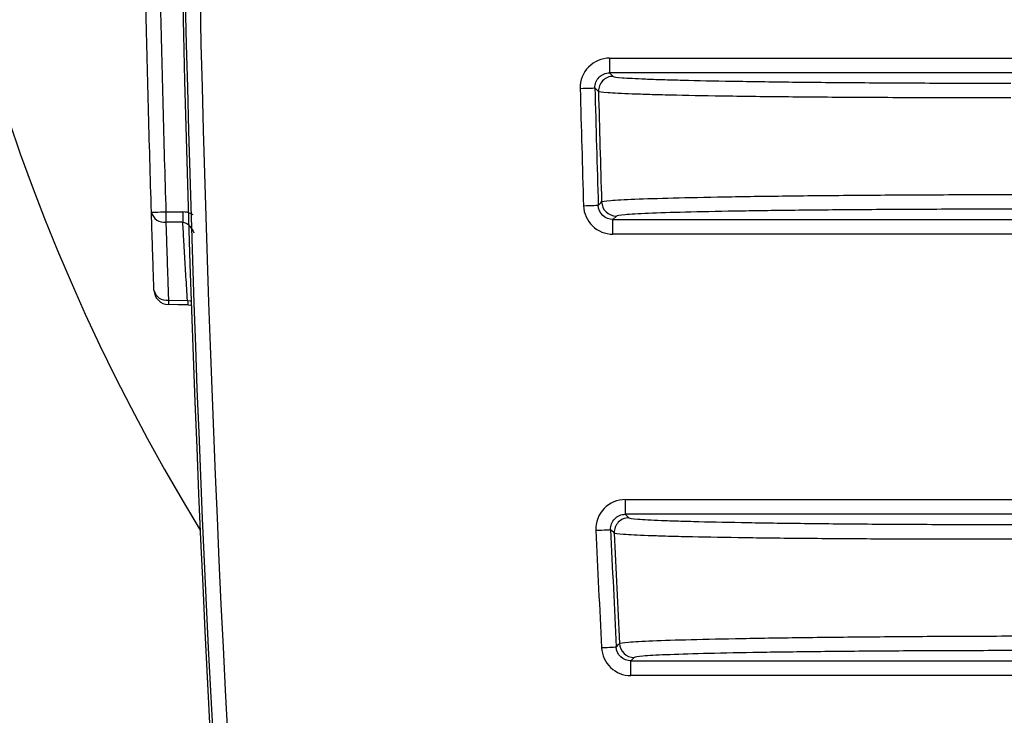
# Model space of a CAD drawing. Header units: millimetres. Extents: x 10 to 272, y 8 to 208.
# Tile 3 of 31: x 58.14 to 66.5, y 26.15 to 32.06. Entities that reach past the tile are written whole.
import ezdxf

# ---------------------------------------------------------------- set-up
doc = ezdxf.new("R2010")
doc.units = ezdxf.units.MM
doc.styles.add('SLDTEXTSTYLE0', font='TXT', dxfattribs={"width": 0.75})
doc.dimstyles.new('SLDDIMSTYLE2', dxfattribs={"dimtxt": 1.905, "dimasz": 3, "dimexe": 0, "dimexo": 0.0625, "dimgap": 0.47625, "dimtad": 0, "dimtih": 1, "dimtoh": 1, "dimdec": 1, "dimlfac": 2, "dimrnd": 1e-09, "dimzin": 4, "dimdsep": 46, "dimtxsty": 'SLDTEXTSTYLE0', "dimsah": 1, "dimcen": 0.09, "dimadec": 0, "dimazin": 1, "dimtfac": 1, "dimtdec": 1, "dimtofl": 0, "dimtmove": 0, "dimatfit": 3, "dimfxl": 1, "dimfrac": 2, "dimtolj": 1, "dimtzin": 12, "dimarcsym": 0})

# ---------------------------------------------------------------- blocks, each defined once
blk = doc.blocks.new('_D_12')
at = {"color": 7, "linetype": 'Continuous', "lineweight": 18}
for p, q in [((60.2033, 49.1137), (37.9916, 49.1137)), ((41.1666, 49.1137), (41.1666, 38.1433)), ((41.1666, 37.7563), (40.5862, 37.7563)), ((40.5862, 37.7563), (40.5862, 34.7321)), ((46.0931, 37.7563), (46.6736, 37.7563)), ((46.6736, 37.7563), (46.6736, 34.7321)), ((40.5862, 34.7321), (41.1666, 34.7321)), ((46.6736, 34.7321), (46.0931, 34.7321)), ((41.1666, 24.1137), (41.1666, 34.3452)), ((60.2033, 24.1137), (37.9916, 24.1137))]:
    blk.add_line(p, q, dxfattribs=at)
for points in [[(41.1666, 49.1137), (40.6666, 46.1137), (41.6666, 46.1137)], [(41.1666, 24.1137), (41.6666, 27.1137), (40.6666, 27.1137)]]:
    blk.add_solid(points, dxfattribs=at)
at = {"color": 7, "linetype": 'Continuous', "lineweight": 18, "char_height": 1.905, "attachment_point": 1, "style": 'SLDTEXTSTYLE0'}
for s, insert in [('50.0', (35.0792, 37.1878)), ('1.97', (41.1666, 37.1878))]:
    blk.add_mtext(s, dxfattribs=dict(at, insert=insert))

msp = doc.modelspace()

# ---------------------------------------------------------------- linework, layer by layer
at = {"color": 7, "linetype": 'Continuous', "lineweight": 25}
for p, q in [((63.1493, 31.7365), (63.1493, 31.6115)), ((63.1493, 31.7365), (97.0461, 31.7365)), ((63.1493, 31.6115), (63.1795, 31.582)), ((97.0461, 31.6115), (63.1493, 31.6115)), ((63.2063, 30.3953), (63.1777, 30.3658)), ((63.1777, 30.3658), (97.0461, 30.3658)), ((63.1777, 30.2408), (63.1777, 30.3658)), ((97.0461, 30.2408), (63.1777, 30.2408)), ((59.4037, 29.6801), (59.5653, 29.6773)), ((63.2826, 27.9865), (63.2826, 27.8615)), ((63.2826, 27.9865), (97.0461, 27.9865)), ((63.2826, 27.8615), (63.3134, 27.832)), ((97.0461, 27.8615), (63.2826, 27.8615)), ((63.3581, 26.6453), (63.33, 26.6158)), ((63.33, 26.6158), (97.0461, 26.6158)), ((63.33, 26.4908), (63.33, 26.6158)), ((97.0461, 26.4908), (63.33, 26.4908))]:
    msp.add_line(p, q, dxfattribs=at)
at = {"color": 7, "linetype": 'Continuous', "lineweight": 25, "flags": 128}
for points in [[(62.8994, 31.48), (62.9235, 31.4807), (62.9467, 31.4813), (62.9681, 31.4818), (62.987, 31.4823), (63.0025, 31.4827), (63.0142, 31.483), (63.0216, 31.4832), (63.0243, 31.4833)], [(63.0546, 31.4538), (63.0501, 31.4582), (63.0322, 31.4756), (63.0243, 31.4833)], [(63.0528, 30.4869), (63.057, 30.4913), (63.0739, 30.5087), (63.0814, 30.5164)], [(59.2594, 30.4277), (59.2617, 30.4278), (59.2687, 30.428), (59.28, 30.4283), (59.2952, 30.4288), (59.3138, 30.4294), (59.335, 30.43), (59.3581, 30.4308), (59.3822, 30.4315)], [(59.3822, 30.4315), (59.4015, 30.4314), (59.5256, 30.4305)], [(62.9279, 30.483), (62.952, 30.4838), (62.9752, 30.4845), (62.9966, 30.4851), (63.0154, 30.4857), (63.031, 30.4862), (63.0427, 30.4866), (63.05, 30.4868), (63.0528, 30.4869)], [(59.5256, 30.3421), (59.4015, 30.343), (59.3822, 30.3431)], [(59.5699, 29.6407), (59.4855, 29.6421), (59.4037, 29.6436)], [(59.5699, 29.6407), (59.593, 29.6381), (59.598, 29.637)], [(63.0329, 27.7253), (63.057, 27.7264), (63.0802, 27.7274), (63.1016, 27.7284), (63.1204, 27.7292), (63.136, 27.7299), (63.1476, 27.7304), (63.155, 27.7308), (63.1577, 27.7309)], [(63.1886, 27.7014), (63.184, 27.7058), (63.1658, 27.7232), (63.1577, 27.7309)], [(63.2052, 26.7345), (63.2093, 26.7389), (63.2259, 26.7563), (63.2332, 26.764)], [(63.0804, 26.7283), (63.1045, 26.7295), (63.1276, 26.7306), (63.1491, 26.7317), (63.1679, 26.7326), (63.1834, 26.7334), (63.1951, 26.734), (63.2024, 26.7344), (63.2052, 26.7345)]]:
    msp.add_lwpolyline(points, dxfattribs=at)
at = {"color": 8, "linetype": 'Continuous', "lineweight": 25, "flags": 128}
msp.add_lwpolyline([(59.5653, 29.6773), (59.5887, 29.6762), (59.5966, 29.675)], dxfattribs=at)
at = {"color": 7, "linetype": 'Continuous', "lineweight": 25}
for centre, radius, start, end in [((260.1733, 36.6137), 200.6966, 176.436825, 183.563175), ((260.1733, 36.6137), 200.6746, 176.652948, 183.347052), ((260.1733, 36.6137), 200.5497, 176.652948, 183.347052), ((74.1733, 36.6137), 17.0067, 148.49451, 211.50549), ((63.1796, 31.457), 0.125, 90.02114, 181.4785), ((260.1733, 36.6137), 197.3406, 181.490663, 181.780254), ((260.1733, 36.6137), 197.2156, 181.490663, 181.780254), ((260.1733, 36.6137), 197.1862, 181.499457, 181.771948), ((63.2063, 30.5203), 0.125, 181.79127, 269.98072), ((59.3666, 30.452), 0.1099, 192.74042, 278.12087), ((64.7527, 30.3873), 5.3708, 179.52863, 180.47137), ((64.8962, 30.3863), 5.3708, 179.52863, 180.47137), ((59.388, 29.7888), 0.1098, 192.90327, 278.20934), ((59.4058, 29.7685), 0.125, 181.95281, 269), ((60.1537, 29.6618), 0.7502, 178.60461, 181.39539), ((63.3135, 27.707), 0.125, 90.02158, 182.56872), ((260.1733, 36.6137), 197.3406, 182.581522, 182.871323), ((260.1733, 36.6137), 197.2156, 182.581522, 182.871323), ((260.1733, 36.6137), 197.1862, 182.590485, 182.863174), ((63.3581, 26.7703), 0.125, 182.88233, 269.98094)]:
    msp.add_arc(centre, radius, start, end, dxfattribs=at)
for points, knots in [([(59.2594, 30.4277), (59.2502, 30.7273), (59.2416, 31.027), (59.2337, 31.3266), (59.2259, 31.6241), (59.2187, 31.9216), (59.2122, 32.2191)], [0, 0, 0, 0, 0.00179853, 0.00179853, 0.00179853, 0.003584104, 0.003584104, 0.003584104, 0.003584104]), ([(59.335, 32.2218), (59.3415, 31.9245), (59.3487, 31.6272), (59.3565, 31.3298), (59.3644, 31.0304), (59.3729, 30.7309), (59.3822, 30.4315)], [0, 0, 0, 0, 0.001784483, 0.001784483, 0.001784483, 0.003581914, 0.003581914, 0.003581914, 0.003581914]), ([(63.1493, 31.7365), (63.0822, 31.7365), (63.0164, 31.7084), (62.924, 31.6135), (62.8977, 31.5471), (62.8994, 31.48)], [0, 0, 0, 0, 0.5, 0.5, 1, 1, 1, 1]), ([(63.0243, 31.4833), (63.0235, 31.5168), (63.0366, 31.55), (63.0828, 31.5975), (63.1157, 31.6115), (63.1493, 31.6115)], [0, 0, 0, 0, 0.5, 0.5, 1, 1, 1, 1]), ([(63.1795, 31.582), (63.1835, 31.5782), (63.2088, 31.5744), (63.302, 31.5669), (63.3689, 31.5632), (63.498, 31.558), (63.5459, 31.5563), (63.6515, 31.553), (63.7096, 31.5513), (63.8955, 31.5466), (64.0354, 31.5437), (64.3463, 31.5384), (64.5193, 31.5359), (64.8835, 31.5318), (65.0758, 31.53), (65.3796, 31.5278), (65.484, 31.5272), (65.6937, 31.5261), (65.7995, 31.5256), (66.1195, 31.5245), (66.3363, 31.5242), (66.5567, 31.5242)], [0, 0, 0, 0, 0.125, 0.125, 0.25, 0.25, 0.3125, 0.3125, 0.375, 0.375, 0.5, 0.5, 0.625, 0.625, 0.75, 0.75, 0.8125, 0.8125, 0.875, 0.875, 1, 1, 1, 1]), ([(66.5567, 31.3992), (66.3282, 31.399), (66.1034, 31.3991), (65.7717, 31.3999), (65.6621, 31.4002), (65.4446, 31.4011), (65.3364, 31.4017), (65.0214, 31.4035), (64.8221, 31.4051), (64.4444, 31.4089), (64.2651, 31.4112), (63.9427, 31.4162), (63.7976, 31.419), (63.6048, 31.4236), (63.5446, 31.4251), (63.435, 31.4284), (63.3854, 31.43), (63.2514, 31.4351), (63.182, 31.4387), (63.0851, 31.4461), (63.0587, 31.4499), (63.0546, 31.4538)], [0, 0, 0, 0, 0.125, 0.125, 0.1875, 0.1875, 0.25, 0.25, 0.375, 0.375, 0.5, 0.5, 0.625, 0.625, 0.6875, 0.6875, 0.75, 0.75, 0.875, 0.875, 1, 1, 1, 1]), ([(63.0814, 30.5164), (63.0852, 30.5202), (63.1112, 30.524), (63.1819, 30.5297), (63.2108, 30.5316), (63.2796, 30.5353), (63.3196, 30.5371), (63.4538, 30.5425), (63.5623, 30.546), (63.8169, 30.5525), (63.9646, 30.5557), (64.2865, 30.5614), (64.4615, 30.5639), (64.7457, 30.5674), (64.8444, 30.5685), (65.0448, 30.5705), (65.147, 30.5714), (65.4596, 30.5739), (65.6763, 30.5753), (66.1244, 30.5772), (66.3521, 30.5779), (66.5806, 30.5781)], [0, 0, 0, 0, 0.125, 0.125, 0.1875, 0.1875, 0.25, 0.25, 0.375, 0.375, 0.5, 0.5, 0.625, 0.625, 0.6875, 0.6875, 0.75, 0.75, 0.875, 0.875, 1, 1, 1, 1]), ([(59.2809, 29.7643), (59.279, 29.8191), (59.2772, 29.8739), (59.2754, 29.9287), (59.2732, 29.9949), (59.271, 30.0611), (59.2689, 30.1272), (59.2667, 30.1934), (59.2646, 30.2595), (59.2626, 30.3257), (59.2615, 30.3597), (59.2604, 30.3937), (59.2594, 30.4277)], [0, 0, 0, 0, 0.000465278, 0.000465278, 0.000465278, 0.00102681, 0.00102681, 0.00102681, 0.001588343, 0.001588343, 0.001588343, 0.001876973, 0.001876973, 0.001876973, 0.001876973]), ([(62.9279, 30.483), (62.9299, 30.4183), (62.9578, 30.3557), (63.0497, 30.2667), (63.113, 30.2408), (63.1777, 30.2408)], [0, 0, 0, 0, 0.5, 0.5, 1, 1, 1, 1]), ([(63.1777, 30.3658), (63.1454, 30.3658), (63.1137, 30.3787), (63.0678, 30.4233), (63.0538, 30.4546), (63.0528, 30.4869)], [0, 0, 0, 0, 0.5, 0.5, 1, 1, 1, 1]), ([(66.5806, 30.4531), (66.3602, 30.4531), (66.142, 30.4528), (65.71, 30.4513), (65.5008, 30.4502), (65.1993, 30.448), (65.1006, 30.4472), (64.9073, 30.4454), (64.8121, 30.4445), (64.5379, 30.4413), (64.369, 30.4389), (64.0585, 30.4336), (63.916, 30.4306), (63.6703, 30.4243), (63.5656, 30.421), (63.4362, 30.4157), (63.3975, 30.4139), (63.3312, 30.4103), (63.3033, 30.4085), (63.2351, 30.4029), (63.21, 30.3991), (63.2063, 30.3953)], [0, 0, 0, 0, 0.125, 0.125, 0.25, 0.25, 0.3125, 0.3125, 0.375, 0.375, 0.5, 0.5, 0.625, 0.625, 0.75, 0.75, 0.8125, 0.8125, 0.875, 0.875, 1, 1, 1, 1]), ([(59.3822, 30.3431), (59.3832, 30.3091), (59.3843, 30.2752), (59.3853, 30.2412), (59.3874, 30.175), (59.3895, 30.1089), (59.3916, 30.0428), (59.3938, 29.9767), (59.3959, 29.9106), (59.3981, 29.8445), (59.4, 29.7897), (59.4018, 29.7349), (59.4037, 29.6801)], [0, 0, 0, 0, 0.000288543, 0.000288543, 0.000288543, 0.000849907, 0.000849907, 0.000849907, 0.00141127, 0.00141127, 0.00141127, 0.001876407, 0.001876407, 0.001876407, 0.001876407]), ([(59.5653, 29.6773), (59.5631, 29.7118), (59.561, 29.7464), (59.5588, 29.7809), (59.5548, 29.847), (59.5507, 29.9131), (59.5468, 29.9792), (59.5428, 30.0453), (59.5389, 30.1114), (59.535, 30.1775), (59.5319, 30.2324), (59.5287, 30.2872), (59.5256, 30.3421)], [0, 0, 0, 0, 0.00029336, 0.00029336, 0.00029336, 0.000854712, 0.000854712, 0.000854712, 0.001416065, 0.001416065, 0.001416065, 0.001882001, 0.001882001, 0.001882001, 0.001882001]), ([(63.2826, 27.9865), (63.2147, 27.9865), (63.1481, 27.9576), (63.0556, 27.8608), (63.0298, 27.7931), (63.0329, 27.7253)], [0, 0, 0, 0, 0.5, 0.5, 1, 1, 1, 1]), ([(63.1577, 27.7309), (63.1562, 27.7648), (63.1691, 27.7987), (63.2154, 27.8471), (63.2486, 27.8615), (63.2826, 27.8615)], [0, 0, 0, 0, 0.5, 0.5, 1, 1, 1, 1]), ([(63.3134, 27.832), (63.3175, 27.8282), (63.3429, 27.8244), (63.4364, 27.8169), (63.5034, 27.8132), (63.6328, 27.808), (63.6808, 27.8063), (63.7866, 27.803), (63.8448, 27.8013), (64.031, 27.7966), (64.171, 27.7937), (64.4823, 27.7884), (64.6554, 27.7859), (65.0199, 27.7818), (65.2123, 27.78), (65.5164, 27.7778), (65.6208, 27.7772), (65.8307, 27.7761), (65.9365, 27.7756), (66.2566, 27.7745), (66.4736, 27.7742), (66.6941, 27.7742)], [0, 0, 0, 0, 0.125, 0.125, 0.25, 0.25, 0.3125, 0.3125, 0.375, 0.375, 0.5, 0.5, 0.625, 0.625, 0.75, 0.75, 0.8125, 0.8125, 0.875, 0.875, 1, 1, 1, 1]), ([(66.6941, 27.6492), (66.4655, 27.6488), (66.2406, 27.6488), (65.9087, 27.6494), (65.799, 27.6496), (65.5814, 27.6504), (65.4732, 27.6508), (65.158, 27.6525), (64.9585, 27.6539), (64.5806, 27.6575), (64.4011, 27.6596), (64.0783, 27.6644), (63.9331, 27.6671), (63.7401, 27.6715), (63.6797, 27.6731), (63.57, 27.6763), (63.5202, 27.6779), (63.386, 27.6829), (63.3164, 27.6864), (63.2193, 27.6938), (63.1927, 27.6976), (63.1886, 27.7014)], [0, 0, 0, 0, 0.125, 0.125, 0.1875, 0.1875, 0.25, 0.25, 0.375, 0.375, 0.5, 0.5, 0.625, 0.625, 0.6875, 0.6875, 0.75, 0.75, 0.875, 0.875, 1, 1, 1, 1]), ([(63.2332, 26.764), (63.237, 26.7679), (63.263, 26.7717), (63.3337, 26.7774), (63.3626, 26.7793), (63.4313, 26.783), (63.4714, 26.7849), (63.6056, 26.7904), (63.7142, 26.7939), (63.969, 26.8007), (64.1168, 26.8039), (64.4388, 26.8098), (64.614, 26.8125), (64.8984, 26.8162), (64.9971, 26.8173), (65.1976, 26.8194), (65.2998, 26.8204), (65.6125, 26.8231), (65.8293, 26.8246), (66.2776, 26.8269), (66.5054, 26.8277), (66.7339, 26.8281)], [0, 0, 0, 0, 0.125, 0.125, 0.1875, 0.1875, 0.25, 0.25, 0.375, 0.375, 0.5, 0.5, 0.625, 0.625, 0.6875, 0.6875, 0.75, 0.75, 0.875, 0.875, 1, 1, 1, 1]), ([(63.0804, 26.7283), (63.0836, 26.6644), (63.112, 26.6032), (63.2036, 26.516), (63.2661, 26.4908), (63.33, 26.4908)], [0, 0, 0, 0, 0.5, 0.5, 1, 1, 1, 1]), ([(63.33, 26.6158), (63.2981, 26.6158), (63.2668, 26.6284), (63.221, 26.672), (63.2068, 26.7026), (63.2052, 26.7345)], [0, 0, 0, 0, 0.5, 0.5, 1, 1, 1, 1]), ([(66.7339, 26.7031), (66.5134, 26.7031), (66.2952, 26.7028), (65.8631, 26.7013), (65.6538, 26.7002), (65.3521, 26.698), (65.2534, 26.6972), (65.06, 26.6954), (64.9648, 26.6945), (64.6904, 26.6913), (64.5214, 26.6889), (64.2106, 26.6836), (64.068, 26.6806), (63.8221, 26.6743), (63.7174, 26.671), (63.5879, 26.6657), (63.5492, 26.6639), (63.4829, 26.6603), (63.455, 26.6585), (63.3867, 26.6529), (63.3617, 26.6491), (63.3581, 26.6453)], [0, 0, 0, 0, 0.125, 0.125, 0.25, 0.25, 0.3125, 0.3125, 0.375, 0.375, 0.5, 0.5, 0.625, 0.625, 0.75, 0.75, 0.8125, 0.8125, 0.875, 0.875, 1, 1, 1, 1])]:
    msp.add_open_spline(points, degree=3, knots=knots, dxfattribs=at)
at = {"color": 8, "linetype": 'Continuous', "lineweight": 25}
for points, knots in [([(59.614, 30.4044), (59.6069, 30.4091), (59.5806, 30.4262), (59.5488, 30.4286), (59.5256, 30.4305)], [0, 0, 0, 0, 0.272084, 1, 1, 1, 1]), ([(59.5256, 30.3421), (59.5327, 30.3411), (59.5446, 30.3395), (59.5671, 30.3278), (59.5958, 30.3011), (59.6109, 30.2712), (59.6201, 30.253)], [0, 0, 0, 0, 0.153258, 0.255079, 0.545409, 1, 1, 1, 1])]:
    msp.add_open_spline(points, degree=3, knots=knots, dxfattribs=at)
at = {"color": 7, "linetype": 'Continuous', "lineweight": 25}
msp.add_open_spline([(59.5653, 29.6773), (59.5685, 29.654), (59.5701, 29.6407), (59.5699, 29.6407)], degree=3, dxfattribs=at)

# ---------------------------------------------------------------- dimensions: what is measured, and where the dimension line sits
at = {"color": 7, "linetype": 'Continuous', "lineweight": 18}
dim = msp.add_linear_dim(base=(41.1666, 24.1137), p1=(61.4733, 49.1137), p2=(61.4733, 24.1137), angle=90, dimstyle='SLDDIMSTYLE2', dxfattribs=at)
dim.commit()
dim.dimension.update_dxf_attribs({"geometry": '_D_12', "text_midpoint": (41.1666, 36.2442), "dimtype": 160})

doc.saveas('drawing.dxf')
